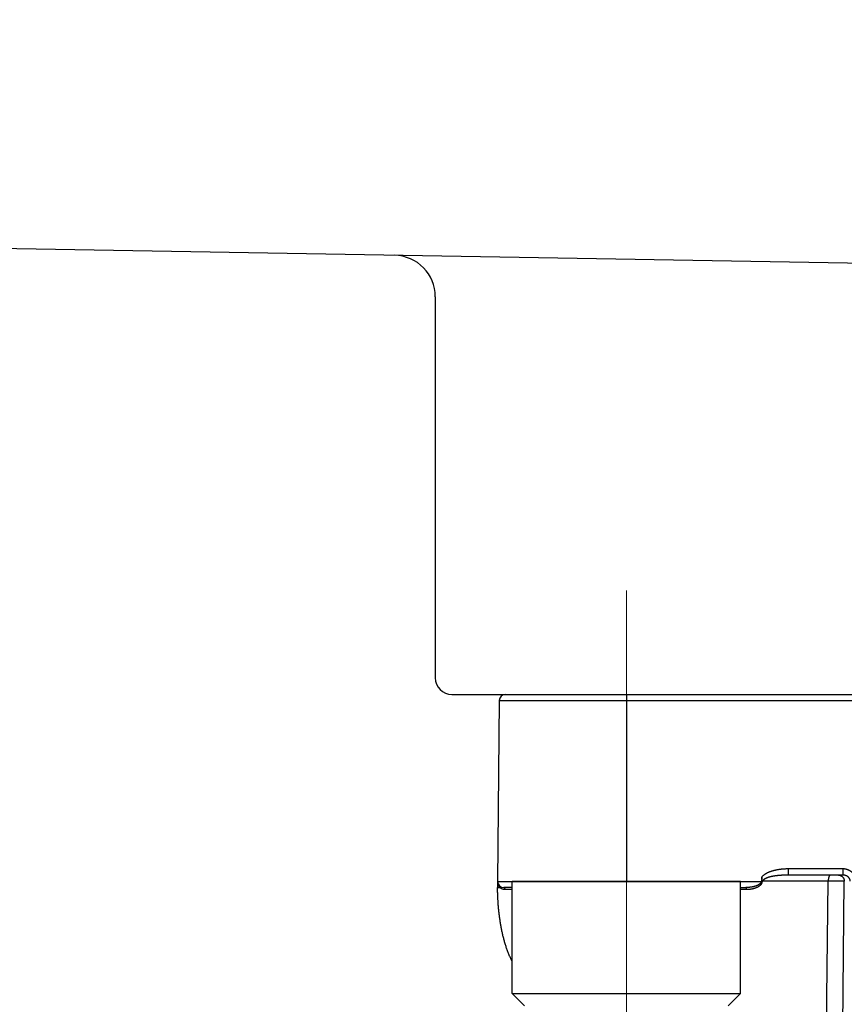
# Model space of a CAD drawing. Header units: millimetres. Extents: x 0 to 1076, y 0 to 742.
# Tile 93 of 127: x 367 to 387, y 399 to 422. Entities that reach past the tile are written whole.
import ezdxf

# ---------------------------------------------------------------- set-up
doc = ezdxf.new("R2010")
doc.units = ezdxf.units.MM
doc.header["$LTSCALE"] = 0.454724
doc.linetypes.add('CENTER', pattern=[50.8, 31.75, -6.35, 6.35, -6.35])
doc.layers.add('NoLayerName_001', color=7, linetype='Continuous')
doc.styles.get("Standard").update_dxf_attribs({"font": 'txt', "bigfont": 'extfont2'})
doc.dimstyles.get("Standard").update_dxf_attribs({"dimtxt": 2.5, "dimasz": 2.5, "dimexe": 1, "dimexo": 1, "dimtad": 1, "dimdec": 3, "dimzin": 0, "dimdsep": 46, "dimtxsty": 'Standard', "dimcen": 2.5, "dimadec": 3, "dimazin": 0, "dimtfac": 0.75, "dimtdec": 3, "dimtmove": 0, "dimatfit": 3, "dimfxl": 1, "dimarcsym": 0})

# ---------------------------------------------------------------- blocks, each defined once
blk = doc.blocks.new('_OPEN30')
at = {"color": 0, "linetype": 'ByBlock', "lineweight": -2}
for p, q in [((-1, 0.267949), (0, 0)), ((0, 0), (-1, -0.267949)), ((0, 0), (-1, 0))]:
    blk.add_line(p, q, dxfattribs=at)
blk = doc.blocks.new('*D128')
at = {"layer": 'Defpoints', "color": 0}
for p in [(475, 422.9), (314, 418.75), (475, 318.75)]:
    blk.add_point(p, dxfattribs=at)
at = {"layer": 'NoLayerName_001', "color": 0, "linetype": 'Continuous', "lineweight": 13}
for p, q in [((475, 420.4), (475, 316.25)), ((314, 416.25), (314, 316.25)), ((317.75, 318.75), (471.25, 318.75))]:
    blk.add_line(p, q, dxfattribs=at)
at = {"layer": 'NoLayerName_001', "color": 0, "lineweight": 13, "xscale": 3.75, "yscale": 3.75, "zscale": 3.75, "rotation": 180}
blk.add_blockref('_OPEN30', (314, 318.75), dxfattribs=at)
at = {"layer": 'NoLayerName_001', "color": 0, "lineweight": 13, "xscale": 3.75, "yscale": 3.75, "zscale": 3.75}
blk.add_blockref('_OPEN30', (475, 318.75), dxfattribs=at)
at = {"layer": 'NoLayerName_001', "color": 0, "lineweight": 13, "insert": (394.5, 325.717), "char_height": 8.75, "attachment_point": 5}
blk.add_mtext('\\W0.8000;161', dxfattribs=at)

msp = doc.modelspace()

# ---------------------------------------------------------------- linework, layer by layer
at = {"layer": 'NoLayerName_001', "color": 7, "linetype": 'Continuous', "lineweight": 25}
for p, q in [((408.499997, 416.017455), (348.965094, 417.056641)), ((377.500001, 415.575865), (377.500001, 406.399999)), ((377.900001, 405.999999), (406.100001, 405.999999))]:
    msp.add_line(p, q, dxfattribs=at)
at = {"layer": 'NoLayerName_001', "color": 4, "linetype": 'CENTER', "lineweight": 13}
msp.add_line((382.1, 408.499999), (382.1, 393.499999), dxfattribs=at)
at = {"layer": 'NoLayerName_001', "color": 60, "linetype": 'Continuous', "lineweight": 25}
for p, q in [((382.100568, 406), (382.100568, 401.500001)), ((379.038036, 405.851309), (379.000062, 401.5)), ((379.038036, 405.851309), (404.962089, 405.851309)), ((386.004394, 401.65), (386.004394, 401.798691)), ((387.314387, 401.798691), (386.004394, 401.798691)), ((387.314387, 401.65), (387.314387, 401.798691)), ((379.000062, 401.5), (379.000062, 401.35)), ((379.000062, 401.5), (385.342719, 401.5)), ((385.356894, 401.60109), (385.354233, 401.475086)), ((385.365465, 401.500003), (385.385064, 401.501307)), ((386.958281, 401.502616), (385.385064, 401.501307)), ((387.314387, 401.65), (386.004394, 401.65)), ((386.908815, 397.020784), (386.958281, 401.502616)), ((387.297589, 397.020797), (387.345475, 401.502616)), ((379.050652, 401.349084), (379.06282, 401.348992)), ((379.350568, 401.35), (379.150062, 401.35)), ((384.850568, 401.35), (384.971695, 401.35)), ((384.995685, 401.300873), (384.850568, 401.300873))]:
    msp.add_line(p, q, dxfattribs=at)
at = {"layer": 'NoLayerName_001', "color": 4, "linetype": 'Continuous', "lineweight": 25}
for p, q in [((379.350568, 398.800001), (379.350568, 401.500001)), ((384.850568, 401.500001), (379.350568, 401.500001)), ((384.850568, 398.800001), (384.850568, 401.500001)), ((379.350568, 398.800001), (384.850568, 398.800001)), ((379.650568, 398.500001), (379.350568, 398.800001)), ((384.550568, 398.500001), (384.850568, 398.800001))]:
    msp.add_line(p, q, dxfattribs=at)
at = {"layer": 'NoLayerName_001', "color": 7, "linetype": 'Continuous', "lineweight": 25}
for centre, radius, start, end in [((376.500001, 415.575865), 1, 0, 89), ((377.900001, 406.399999), 0.4, 180, 270)]:
    msp.add_arc(centre, radius, start, end, dxfattribs=at)
at = {"layer": 'NoLayerName_001', "color": 60, "linetype": 'Continuous', "lineweight": 25}
for centre, radius, start, end in [((379.18803, 405.85), 0.15, 90, 179.5), ((379.150062, 401.5), 0.15, 180, 270), ((379.219607, 401.500002), 0.219545, 180.0004848, 184.9955031), ((379.218009, 401.499852), 0.217939, 184.9927825, 193.9464025), ((379.213949, 401.498882), 0.213765, 193.9563024, 200.6789835), ((380.533602, 401.350209), 1.533532, 180.0077993, 180.16462), ((379.20791, 401.496547), 0.207291, 200.6648499, 211.4998891), ((379.18765, 401.484827), 0.184478, 227.4192511, 231.8221382), ((379.18451, 401.480585), 0.179202, 231.7730413, 244.8825887), ((379.215813, 305.460301), 95.841554, 89.91944115, 90.02026045)]:
    msp.add_arc(centre, radius, start, end, dxfattribs=at)
for points, knots in [([(386.004394, 401.798691), (385.997778, 401.798654), (385.984545, 401.798634), (385.964696, 401.798273), (385.94485, 401.797708), (385.92501, 401.796901), (385.90518, 401.795858), (385.885364, 401.79457), (385.865567, 401.793037), (385.845791, 401.791252), (385.826041, 401.789214), (385.80632, 401.786916), (385.786634, 401.784349), (385.766986, 401.781504), (385.747381, 401.778371), (385.727823, 401.774942), (385.708316, 401.771206), (385.688865, 401.767154), (385.669475, 401.762778), (385.650151, 401.758069), (385.630906, 401.753012), (385.61176, 401.74758), (385.592734, 401.741751), (385.57385, 401.735502), (385.55513, 401.728809), (385.536595, 401.721647), (385.518268, 401.713995), (385.500169, 401.705827), (385.482323, 401.697126), (385.464771, 401.687836), (385.44757, 401.677893), (385.430773, 401.667234), (385.414449, 401.655808), (385.39869, 401.643576), (385.383719, 401.630415), (385.369524, 401.616435), (385.361195, 401.606118), (385.356894, 401.60109)], [0, 0, 0, 0, 0.0198476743, 0.0396993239, 0.0595537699, 0.0794099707, 0.0992670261, 0.1191241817, 0.1389808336, 0.1588365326, 0.1786909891, 0.1985441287, 0.2183962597, 0.2382480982, 0.2581007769, 0.2779558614, 0.2978153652, 0.3176817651, 0.3375580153, 0.3574472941, 0.3773470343, 0.3972494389, 0.4171480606, 0.4370382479, 0.4569172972, 0.4767846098, 0.4966418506, 0.5164931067, 0.5363441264, 0.5561965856, 0.576055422, 0.5959344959, 0.6158566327, 0.6358119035, 0.6557482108, 0.6756372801, 0.6954852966, 0.6954852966, 0.6954852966, 0.6954852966]), ([(387.630675, 401.500539), (387.630509, 401.505872), (387.630401, 401.516564), (387.628886, 401.532557), (387.62658, 401.548484), (387.623351, 401.564282), (387.619253, 401.579893), (387.61429, 401.595256), (387.60848, 401.610315), (387.601833, 401.625009), (387.594373, 401.639293), (387.58614, 401.653134), (387.577169, 401.666501), (387.567494, 401.679364), (387.557152, 401.691691), (387.546176, 401.703454), (387.534602, 401.71462), (387.522462, 401.725163), (387.509795, 401.735062), (387.496639, 401.744302), (387.48303, 401.752867), (387.469005, 401.760741), (387.454599, 401.767908), (387.439849, 401.774353), (387.424793, 401.780057), (387.40947, 401.785012), (387.393926, 401.789215), (387.378203, 401.79266), (387.362345, 401.795353), (387.346396, 401.797258), (387.330401, 401.798492), (387.319719, 401.798562), (387.314387, 401.798691)], [0, 0, 0, 0, 0.0160061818, 0.0320590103, 0.048149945, 0.0642687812, 0.0804043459, 0.0965451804, 0.1126802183, 0.1287998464, 0.1449038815, 0.1609987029, 0.1770885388, 0.1931754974, 0.2092599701, 0.2253410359, 0.2414168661, 0.2574865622, 0.273554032, 0.2896230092, 0.3056958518, 0.32177384, 0.3378574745, 0.3539467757, 0.3700415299, 0.38614008, 0.402238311, 0.4183307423, 0.4344109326, 0.4504718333, 0.4665061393, 0.4825066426, 0.4825066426, 0.4825066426, 0.4825066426]), ([(385.365465, 401.500003), (385.365417, 401.496955), (385.36552, 401.490843), (385.364475, 401.481719), (385.362752, 401.472705), (385.360242, 401.463878), (385.357031, 401.455292), (385.353182, 401.446978), (385.348763, 401.438957), (385.343829, 401.431241), (385.338433, 401.423833), (385.332624, 401.41673), (385.326447, 401.409927), (385.319951, 401.403419), (385.313183, 401.397203), (385.306184, 401.391267), (385.298981, 401.385606), (385.291592, 401.380208), (385.284033, 401.375061), (385.27632, 401.370152), (385.26847, 401.365469), (385.260499, 401.360996), (385.252418, 401.356725), (385.244236, 401.352651), (385.235961, 401.348767), (385.227602, 401.345067), (385.219166, 401.341545), (385.210661, 401.338195), (385.202094, 401.335011), (385.193469, 401.33199), (385.184792, 401.329127), (385.176065, 401.326419), (385.167293, 401.323861), (385.158481, 401.321451), (385.149632, 401.319183), (385.140748, 401.317056), (385.131832, 401.315068), (385.122885, 401.313215), (385.113909, 401.311501), (385.10491, 401.309902), (385.098889, 401.308962), (385.09588, 401.308477)], [0, 0, 0, 0, 0.0091448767, 0.0183131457, 0.0274890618, 0.03665378, 0.0458081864, 0.0549619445, 0.0641137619, 0.0732625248, 0.0824197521, 0.0915919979, 0.1007789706, 0.1099743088, 0.1191663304, 0.1283408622, 0.13749823, 0.1466455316, 0.1557878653, 0.1649283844, 0.1740684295, 0.1832077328, 0.1923463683, 0.2014854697, 0.2106256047, 0.2197667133, 0.2289081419, 0.2380486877, 0.2471875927, 0.2563254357, 0.2654626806, 0.2745995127, 0.2837358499, 0.2928713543, 0.3020058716, 0.3111401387, 0.3202749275, 0.3294108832, 0.3385485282, 0.3476882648, 0.3568302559, 0.3568302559, 0.3568302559, 0.3568302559]), ([(385.342728, 401.5), (385.342674, 401.4974), (385.342828, 401.492167), (385.341484, 401.4844), (385.339336, 401.476828), (385.336295, 401.469571), (385.332504, 401.462711), (385.328091, 401.456253), (385.323177, 401.450178), (385.317869, 401.444453), (385.312233, 401.439061), (385.306319, 401.433981), (385.300177, 401.429185), (385.293843, 401.424647), (385.287345, 401.420351), (385.280707, 401.416276), (385.273951, 401.4124), (385.267089, 401.408712), (385.260133, 401.405204), (385.253091, 401.401865), (385.245974, 401.398686), (385.238792, 401.395655), (385.231554, 401.392763), (385.224269, 401.39), (385.21694, 401.387361), (385.209571, 401.384841), (385.202165, 401.382437), (385.194725, 401.380142), (385.187253, 401.377954), (385.179752, 401.375866), (385.172225, 401.373874), (385.164674, 401.371977), (385.1571, 401.370172), (385.149505, 401.368456), (385.141892, 401.366827), (385.134261, 401.365282), (385.126614, 401.36382), (385.118952, 401.362437), (385.111277, 401.361136), (385.103591, 401.359902), (385.098455, 401.359154), (385.095889, 401.35877)], [0, 0, 0, 0, 0.0078010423, 0.0156525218, 0.0235296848, 0.0313824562, 0.0391968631, 0.047005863, 0.0548171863, 0.062618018, 0.0704113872, 0.0782043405, 0.0859958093, 0.0937838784, 0.1015718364, 0.1093604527, 0.1171482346, 0.1249362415, 0.1327261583, 0.1405186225, 0.1483132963, 0.1561089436, 0.1639035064, 0.1716948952, 0.1794835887, 0.1872706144, 0.1950567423, 0.2028424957, 0.2106281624, 0.2184138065, 0.2261994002, 0.2339850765, 0.2417709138, 0.2495568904, 0.2573428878, 0.2651286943, 0.2729140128, 0.2806987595, 0.2884832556, 0.2962678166, 0.3040527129, 0.3040527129, 0.3040527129, 0.3040527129]), ([(385.354233, 401.475086), (385.354114, 401.47553), (385.353879, 401.476421), (385.353507, 401.477751), (385.35312, 401.479079), (385.352712, 401.480401), (385.352284, 401.481716), (385.351831, 401.483022), (385.351352, 401.484318), (385.350844, 401.485601), (385.350305, 401.48687), (385.349733, 401.488123), (385.349124, 401.489359), (385.348483, 401.490579), (385.347815, 401.491786), (385.347124, 401.49298), (385.346414, 401.494164), (385.345688, 401.49534), (385.344952, 401.496509), (385.343961, 401.498062), (385.343215, 401.499225), (385.342719, 401.5)], [0, 0, 0, 0, 0.00138042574, 0.00276267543, 0.00414591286, 0.00552940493, 0.00691253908, 0.0082948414, 0.00967599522, 0.01105586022, 0.01243449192, 0.01381216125, 0.01518943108, 0.01656709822, 0.01794569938, 0.01932546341, 0.02070635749, 0.02208813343, 0.02347037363, 0.02485253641, 0.02761411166, 0.02761411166, 0.02761411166, 0.02761411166]), ([(385.364576, 401.500003), (385.364343, 401.49973), (385.363855, 401.499201), (385.363257, 401.498298), (385.362725, 401.497352), (385.362256, 401.496365), (385.361832, 401.495353), (385.361437, 401.494328), (385.361055, 401.493304), (385.360682, 401.492282), (385.360316, 401.491264), (385.359716, 401.489571), (385.359124, 401.487876), (385.358522, 401.486185), (385.358157, 401.485169), (385.357789, 401.484153), (385.357416, 401.483138), (385.357039, 401.482124), (385.356656, 401.481111), (385.356269, 401.4801), (385.355875, 401.479091), (385.355476, 401.478085), (385.355069, 401.477082), (385.354656, 401.476081), (385.354374, 401.475418), (385.354233, 401.475086)], [0, 0, 0, 0, 0.00107685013, 0.00215411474, 0.00323865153, 0.00433187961, 0.00543109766, 0.00653075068, 0.00762448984, 0.00871146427, 0.00979326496, 0.01087145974, 0.01409976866, 0.01517788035, 0.01625733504, 0.01733790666, 0.01841937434, 0.01950152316, 0.02058414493, 0.02166703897, 0.0227500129, 0.02383288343, 0.02491547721, 0.02599763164, 0.02707919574, 0.02707919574, 0.02707919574, 0.02707919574]), ([(385.360358, 401.560121), (385.360253, 401.560662), (385.360038, 401.561742), (385.359738, 401.563368), (385.359453, 401.564996), (385.359184, 401.566627), (385.358931, 401.568261), (385.358693, 401.569897), (385.35847, 401.571535), (385.358262, 401.573176), (385.358069, 401.574818), (385.357891, 401.576463), (385.357728, 401.578108), (385.357578, 401.579756), (385.357444, 401.581405), (385.357323, 401.583055), (385.357216, 401.584706), (385.357124, 401.586358), (385.357045, 401.58801), (385.35698, 401.589663), (385.356929, 401.591317), (385.356891, 401.592971), (385.356866, 401.594625), (385.356855, 401.596279), (385.356857, 401.597932), (385.356871, 401.599585), (385.356892, 401.600687), (385.356902, 401.601238)], [0, 0, 0, 0, 0.00165299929, 0.00330595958, 0.00495892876, 0.00661194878, 0.00826505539, 0.00991827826, 0.0115716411, 0.01322516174, 0.01487885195, 0.01653271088, 0.01818672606, 0.01984088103, 0.02149515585, 0.02314952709, 0.02480396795, 0.02645844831, 0.02811293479, 0.02976739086, 0.03142177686, 0.03307605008, 0.03473016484, 0.03638407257, 0.03803772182, 0.03969105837, 0.0413440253, 0.0413440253, 0.0413440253, 0.0413440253]), ([(385.384391, 401.5), (385.384661, 401.500496), (385.385321, 401.501425), (385.385568, 401.503155), (385.385013, 401.504776), (385.38401, 401.506121), (385.382886, 401.507351), (385.381778, 401.508579), (385.380855, 401.509949), (385.380011, 401.511372), (385.378836, 401.513241), (385.377626, 401.515083), (385.376456, 401.516948), (385.375615, 401.518369), (385.374806, 401.51981), (385.374022, 401.521267), (385.373259, 401.522735), (385.372512, 401.524211), (385.371781, 401.525694), (385.371066, 401.527186), (385.37037, 401.528685), (385.369691, 401.530193), (385.36903, 401.531708), (385.368389, 401.533231), (385.367767, 401.534763), (385.367166, 401.536302), (385.366584, 401.53785), (385.366022, 401.539405), (385.365479, 401.540966), (385.364955, 401.542535), (385.364449, 401.544109), (385.363962, 401.545689), (385.363492, 401.547275), (385.36304, 401.548866), (385.362606, 401.550461), (385.362189, 401.552061), (385.361788, 401.553665), (385.361405, 401.555273), (385.361039, 401.556886), (385.360688, 401.558501), (385.36047, 401.559581), (385.360358, 401.560121)], [0, 0, 0, 0, 0.00169427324, 0.00337230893, 0.00500909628, 0.00670517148, 0.0083747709, 0.01001260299, 0.01165798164, 0.01331875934, 0.01497676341, 0.01828032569, 0.01992987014, 0.02158080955, 0.02323358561, 0.02488775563, 0.02654251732, 0.02819701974, 0.0298511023, 0.03150479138, 0.03315813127, 0.03481118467, 0.03646403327, 0.03811677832, 0.03976954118, 0.0414224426, 0.0430755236, 0.04472878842, 0.04638222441, 0.04803580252, 0.04968947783, 0.05134319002, 0.05299686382, 0.05465042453, 0.05630387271, 0.05795723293, 0.05961052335, 0.06126375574, 0.06291693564, 0.06457006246, 0.06622312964, 0.06622312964, 0.06622312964, 0.06622312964]), ([(385.541191, 401.601644), (385.537349, 401.600567), (385.529651, 401.598457), (385.518183, 401.595016), (385.50677, 401.591396), (385.495433, 401.587545), (385.484184, 401.583443), (385.473038, 401.579068), (385.462017, 401.574382), (385.451165, 401.569307), (385.440527, 401.563779), (385.430181, 401.557743), (385.420195, 401.551166), (385.410625, 401.54386), (385.401772, 401.535368), (385.394259, 401.5256), (385.388234, 401.514681), (385.387603, 401.506521), (385.386886, 401.502615)], [0, 0, 0, 0, 0.0119724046, 0.0239443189, 0.0359168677, 0.0478893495, 0.0598613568, 0.0718343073, 0.0838082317, 0.0957829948, 0.1077664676, 0.1197616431, 0.1317015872, 0.14361469, 0.1558479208, 0.1683479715, 0.1805986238, 0.1925131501, 0.1925131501, 0.1925131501, 0.1925131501]), ([(386.004394, 401.65), (386.000404, 401.649992), (385.992424, 401.649988), (385.980454, 401.649909), (385.968485, 401.649786), (385.956515, 401.649611), (385.944546, 401.649386), (385.932579, 401.649108), (385.920612, 401.648777), (385.908646, 401.648393), (385.896682, 401.647956), (385.88472, 401.647464), (385.87276, 401.646916), (385.860802, 401.646313), (385.848847, 401.645653), (385.836894, 401.644936), (385.824944, 401.644161), (385.812998, 401.643326), (385.801057, 401.642428), (385.789121, 401.641466), (385.77719, 401.640437), (385.765267, 401.639339), (385.75335, 401.63817), (385.741441, 401.636927), (385.729542, 401.63561), (385.717651, 401.634214), (385.705771, 401.63274), (385.693902, 401.631183), (385.682044, 401.629542), (385.670198, 401.627816), (385.658366, 401.626), (385.646548, 401.624089), (385.634748, 401.622078), (385.622964, 401.619962), (385.611201, 401.617736), (385.599458, 401.615395), (385.587738, 401.612934), (385.576045, 401.610346), (385.564386, 401.60761), (385.552759, 401.604741), (385.54505, 401.602663), (385.541191, 401.601644)], [0, 0, 0, 0, 0.0119698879, 0.0239400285, 0.0359104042, 0.0478810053, 0.0598518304, 0.0718228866, 0.0837941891, 0.095765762, 0.1077376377, 0.1197098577, 0.1316824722, 0.1436555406, 0.1556291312, 0.1676033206, 0.1795780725, 0.1915531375, 0.2035282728, 0.2155032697, 0.2274779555, 0.2394521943, 0.2514258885, 0.2633989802, 0.2753714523, 0.2873433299, 0.2993146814, 0.3112856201, 0.3232563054, 0.3352269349, 0.3471975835, 0.3591682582, 0.3711390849, 0.3831103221, 0.3950823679, 0.4070557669, 0.4190310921, 0.4310075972, 0.4429839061, 0.4549591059, 0.4669328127, 0.4669328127, 0.4669328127, 0.4669328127]), ([(387.010015, 401.65), (387.008477, 401.649785), (387.005309, 401.649636), (387.000887, 401.647672), (386.996789, 401.645043), (386.993068, 401.641786), (386.98975, 401.638186), (386.986841, 401.634367), (386.9843, 401.630403), (386.982033, 401.626317), (386.979939, 401.622137), (386.977983, 401.617871), (386.97616, 401.613529), (386.974463, 401.609129), (386.972884, 401.604685), (386.971417, 401.600207), (386.970057, 401.595699), (386.968798, 401.591164), (386.967635, 401.586604), (386.966563, 401.582022), (386.965576, 401.577421), (386.964668, 401.572802), (386.963833, 401.568168), (386.963066, 401.563523), (386.962362, 401.558868), (386.961715, 401.554205), (386.961124, 401.549536), (386.960589, 401.54486), (386.96011, 401.540179), (386.959686, 401.535494), (386.959317, 401.530804), (386.959001, 401.526111), (386.958739, 401.521415), (386.95853, 401.516718), (386.958374, 401.512018), (386.958264, 401.507318), (386.958241, 401.504185), (386.958223, 401.502618)], [0, 0, 0, 0, 0.0046600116, 0.0094003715, 0.0142859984, 0.0192576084, 0.024180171, 0.0289550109, 0.0336392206, 0.0382953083, 0.0429664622, 0.0476610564, 0.0523719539, 0.0570905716, 0.0618074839, 0.0665188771, 0.0712266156, 0.0759323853, 0.0806374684, 0.0853427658, 0.0900488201, 0.09475584, 0.099463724, 0.1041720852, 0.1088802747, 0.1135876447, 0.1182941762, 0.1229999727, 0.1277051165, 0.1324096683, 0.1371136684, 0.1418171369, 0.146520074, 0.1512224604, 0.1559242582, 0.1606254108, 0.1653258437, 0.1653258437, 0.1653258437, 0.1653258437]), ([(387.345418, 401.502618), (387.338965, 401.502715), (387.32606, 401.502923), (387.306702, 401.503157), (387.287343, 401.503352), (387.26153, 401.503552), (387.229263, 401.503707), (387.190542, 401.503776), (387.151821, 401.503762), (387.113101, 401.503672), (387.067927, 401.503479), (387.016301, 401.50316), (386.977583, 401.502787), (386.958224, 401.502618)], [0, 0, 0, 0, 0.019360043, 0.038720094, 0.0580802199, 0.0774404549, 0.1161612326, 0.1548821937, 0.1936029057, 0.2323233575, 0.2710436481, 0.329123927, 0.3872041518, 0.3872041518, 0.3872041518, 0.3872041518]), ([(387.203613, 401.65), (387.206118, 401.649928), (387.211139, 401.649888), (387.218651, 401.649201), (387.226132, 401.648146), (387.233555, 401.646663), (387.240892, 401.644775), (387.248116, 401.642485), (387.2552, 401.6398), (387.262117, 401.636724), (387.268848, 401.633272), (387.275377, 401.629459), (387.28169, 401.625302), (387.287772, 401.620815), (387.293608, 401.616016), (387.299184, 401.61092), (387.304485, 401.605541), (387.309498, 401.599895), (387.314216, 401.594), (387.31863, 401.587873), (387.322732, 401.581531), (387.326515, 401.57499), (387.329971, 401.568267), (387.333092, 401.56138), (387.335869, 401.554344), (387.338299, 401.547179), (387.34038, 401.539906), (387.34211, 401.532545), (387.34349, 401.525117), (387.344502, 401.51764), (387.345202, 401.510137), (387.345318, 401.505121), (387.345419, 401.502618)], [0, 0, 0, 0, 0.0075171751, 0.0150550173, 0.0226096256, 0.0301763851, 0.0377502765, 0.0453261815, 0.0528991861, 0.0604653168, 0.0680254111, 0.0755820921, 0.0831369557, 0.0906907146, 0.0982433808, 0.105794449, 0.1133430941, 0.1208895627, 0.1284358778, 0.1359835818, 0.1435336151, 0.151086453, 0.1586422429, 0.1662009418, 0.1737623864, 0.1813255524, 0.1888883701, 0.1964481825, 0.2040019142, 0.211546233, 0.2190777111, 0.226592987, 0.226592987, 0.226592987, 0.226592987]), ([(387.488931, 401.502615), (387.488795, 401.505408), (387.488659, 401.511014), (387.487627, 401.519381), (387.486121, 401.527696), (387.484067, 401.535916), (387.481507, 401.544006), (387.478451, 401.551924), (387.474918, 401.559635), (387.470921, 401.567101), (387.466479, 401.574293), (387.461624, 401.581201), (387.456383, 401.587814), (387.450782, 401.594124), (387.444849, 401.600121), (387.438611, 401.605798), (387.432094, 401.611145), (387.425321, 401.616155), (387.418316, 401.620824), (387.411097, 401.62515), (387.403682, 401.629132), (387.396091, 401.632769), (387.388341, 401.636061), (387.38045, 401.639005), (387.372437, 401.641601), (387.36432, 401.643849), (387.356116, 401.645749), (387.347842, 401.647301), (387.339516, 401.64851), (387.331154, 401.649362), (387.322774, 401.649912), (387.31718, 401.649943), (387.314387, 401.65)], [0, 0, 0, 0, 0.0083896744, 0.0168106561, 0.0252591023, 0.0337286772, 0.0422111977, 0.0506972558, 0.0591768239, 0.0676400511, 0.0760856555, 0.0845217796, 0.0929543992, 0.1013867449, 0.1098195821, 0.1182514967, 0.1266791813, 0.1350988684, 0.1435128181, 0.1519248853, 0.1603376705, 0.1687526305, 0.1771701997, 0.1855899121, 0.1940105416, 0.2024308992, 0.2108500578, 0.2192665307, 0.2276783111, 0.2360829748, 0.2444777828, 0.252859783, 0.252859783, 0.252859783, 0.252859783]), ([(379.000062, 401.35), (379.000465, 401.349975), (379.001253, 401.349899), (379.002379, 401.349947), (379.003428, 401.349709), (379.004489, 401.349644), (379.005613, 401.349624), (379.006773, 401.349638), (379.007933, 401.349642), (379.009076, 401.349627), (379.01057, 401.349592), (379.012055, 401.349543), (379.013538, 401.349504), (379.014656, 401.34948), (379.015778, 401.34946), (379.022153, 401.349371), (379.030779, 401.349264), (379.042028, 401.349154), (379.047652, 401.349109), (379.050652, 401.349084)], [0, 0, 0, 0, 0.00121097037, 0.00237311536, 0.00335879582, 0.00441875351, 0.00555735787, 0.0067316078, 0.0078972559, 0.00903796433, 0.01016061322, 0.01238131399, 0.01349368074, 0.01461206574, 0.01573523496, 0.01686185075, 0.03373960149, 0.04161287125, 0.05061245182, 0.05061245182, 0.05061245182, 0.05061245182]), ([(379.048676, 400.633358), (379.046739, 400.648208), (379.042771, 400.677896), (379.03738, 400.722499), (379.032312, 400.767139), (379.027627, 400.81182), (379.023307, 400.856537), (379.019353, 400.901288), (379.015762, 400.94607), (379.012533, 400.99088), (379.009664, 401.035715), (379.007152, 401.080573), (379.005002, 401.12545), (379.003224, 401.170342), (379.001822, 401.215247), (379.000822, 401.26016), (379.000169, 401.305079), (379.000131, 401.335027), (379.000062, 401.35)], [0, 0, 0, 0, 0.0449275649, 0.0898545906, 0.1347805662, 0.1797056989, 0.2246304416, 0.2695551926, 0.3144802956, 0.3594060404, 0.4043326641, 0.4492602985, 0.4941883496, 0.5391158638, 0.5840420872, 0.6289664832, 0.6738887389, 0.7188087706, 0.7188087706, 0.7188087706, 0.7188087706]), ([(379.06282, 401.348992), (379.062214, 401.349576), (379.060997, 401.350739), (379.059206, 401.352519), (379.057435, 401.35432), (379.055689, 401.356146), (379.053967, 401.357995), (379.052269, 401.359867), (379.050596, 401.361762), (379.048946, 401.363679), (379.047322, 401.365618), (379.045723, 401.367579), (379.044148, 401.36956), (379.0426, 401.371561), (379.041077, 401.373582), (379.03958, 401.375622), (379.03811, 401.377681), (379.036666, 401.379758), (379.035249, 401.381852), (379.033859, 401.383964), (379.032494, 401.38609), (379.03161, 401.387524), (379.031165, 401.388239)], [0, 0, 0, 0, 0.00252507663, 0.00505018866, 0.00757556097, 0.01010141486, 0.01262796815, 0.01515539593, 0.01768365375, 0.0202126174, 0.02274215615, 0.02527213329, 0.02780240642, 0.0303328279, 0.0328632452, 0.03539350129, 0.03792343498, 0.04045288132, 0.04298167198, 0.04550963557, 0.04803659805, 0.05056238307, 0.05056238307, 0.05056238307, 0.05056238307]), ([(379.062819, 401.348992), (379.06294, 401.34966), (379.063202, 401.350995), (379.063478, 401.353019), (379.06368, 401.355057), (379.063793, 401.357106), (379.063817, 401.359159), (379.063746, 401.361213), (379.063578, 401.363262), (379.063309, 401.3653), (379.062936, 401.367324), (379.062454, 401.369329), (379.061861, 401.371307), (379.061157, 401.373252), (379.060344, 401.375156), (379.059426, 401.377012), (379.058405, 401.378811), (379.057284, 401.380543), (379.056066, 401.382202), (379.054751, 401.383776), (379.053356, 401.38527), (379.052337, 401.386171), (379.05184, 401.386632)], [0, 0, 0, 0, 0.00203596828, 0.00407900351, 0.00612704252, 0.00817835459, 0.01023158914, 0.01228582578, 0.0143406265, 0.0163960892, 0.01845290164, 0.02051239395, 0.02257644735, 0.02464490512, 0.02671540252, 0.02878554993, 0.03085311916, 0.0329161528, 0.03497307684, 0.03702281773, 0.03906492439, 0.04109969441, 0.04109969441, 0.04109969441, 0.04109969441]), ([(379.181921, 401.301849), (379.18066, 401.301863), (379.178138, 401.301872), (379.174357, 401.302007), (379.170579, 401.302215), (379.166804, 401.30251), (379.163034, 401.302888), (379.15927, 401.303352), (379.155514, 401.3039), (379.151768, 401.304531), (379.148034, 401.305245), (379.144315, 401.30604), (379.140613, 401.306917), (379.13693, 401.307874), (379.133269, 401.30891), (379.129631, 401.310025), (379.12602, 401.311217), (379.122438, 401.312486), (379.118886, 401.313831), (379.115368, 401.315253), (379.111881, 401.316741), (379.109591, 401.317805), (379.108443, 401.318328)], [0, 0, 0, 0, 0.00378264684, 0.00756545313, 0.01134925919, 0.01513493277, 0.01892336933, 0.02271541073, 0.02651106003, 0.03030978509, 0.03411101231, 0.03791413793, 0.04171853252, 0.04552354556, 0.04932850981, 0.05313274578, 0.05693556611, 0.06073627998, 0.06453419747, 0.06832863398, 0.07211891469, 0.07590437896, 0.07590437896, 0.07590437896, 0.07590437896]), ([(379.181921, 401.301849), (379.181895, 401.302547), (379.181857, 401.303944), (379.181717, 401.306038), (379.181527, 401.308128), (379.181277, 401.310214), (379.180969, 401.312292), (379.180602, 401.314362), (379.180175, 401.316421), (379.179688, 401.318467), (379.179141, 401.320498), (379.178532, 401.322512), (379.177858, 401.324505), (379.177119, 401.326474), (379.17631, 401.328415), (379.175429, 401.330323), (379.174474, 401.332196), (379.173441, 401.334029), (379.17233, 401.335819), (379.171137, 401.33756), (379.16986, 401.339241), (379.168494, 401.340852), (379.167037, 401.342379), (379.165485, 401.343809), (379.163835, 401.345129), (379.162084, 401.346326), (379.160236, 401.347384), (379.158304, 401.348289), (379.156302, 401.349027), (379.15425, 401.34957), (379.152166, 401.349937), (379.150761, 401.349961), (379.150062, 401.35)], [0, 0, 0, 0, 0.00209588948, 0.00419357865, 0.00629269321, 0.00839291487, 0.01049398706, 0.01259572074, 0.01469800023, 0.0168007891, 0.01890413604, 0.02100794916, 0.02311154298, 0.02521440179, 0.02731638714, 0.02941776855, 0.03151925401, 0.0336220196, 0.03572773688, 0.03783776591, 0.03994960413, 0.04206050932, 0.04416941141, 0.04627715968, 0.04838676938, 0.05050364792, 0.05263283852, 0.05476774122, 0.0568994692, 0.05902158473, 0.06113097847, 0.06322883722, 0.06322883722, 0.06322883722, 0.06322883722]), ([(385.095889, 401.35877), (385.093318, 401.358412), (385.08818, 401.357676), (385.080458, 401.356681), (385.072726, 401.355748), (385.064986, 401.354889), (385.057237, 401.3541), (385.049481, 401.353381), (385.041719, 401.352732), (385.03395, 401.352153), (385.026177, 401.351643), (385.0184, 401.351202), (385.010619, 401.35083), (385.002836, 401.350526), (384.995051, 401.35029), (384.987266, 401.350124), (384.97948, 401.350017), (384.97429, 401.350011), (384.971695, 401.35)], [0, 0, 0, 0, 0.007785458, 0.0155716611, 0.0233587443, 0.0311466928, 0.0389353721, 0.0467246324, 0.0545143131, 0.0623042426, 0.070094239, 0.0778841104, 0.0856736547, 0.0934626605, 0.101250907, 0.1090381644, 0.1168241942, 0.1246087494, 0.1246087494, 0.1246087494, 0.1246087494]), ([(384.995685, 401.300873), (384.995669, 401.301645), (384.99565, 401.303192), (384.995539, 401.305512), (384.995381, 401.307832), (384.995168, 401.310148), (384.994904, 401.312456), (384.994592, 401.314751), (384.994232, 401.317029), (384.993826, 401.319286), (384.993377, 401.321522), (384.992873, 401.323738), (384.992299, 401.325939), (384.99164, 401.328131), (384.990883, 401.330321), (384.990011, 401.332513), (384.989012, 401.334714), (384.987876, 401.336919), (384.9866, 401.339106), (384.985186, 401.341233), (384.983636, 401.343247), (384.981955, 401.3451), (384.980147, 401.346737), (384.978213, 401.348114), (384.976152, 401.349156), (384.97397, 401.349879), (384.972449, 401.349923), (384.971695, 401.35)], [0, 0, 0, 0, 0.0023170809, 0.00464044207, 0.00696705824, 0.0092937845, 0.01161737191, 0.01393448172, 0.01624169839, 0.01853554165, 0.02081366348, 0.02308241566, 0.02535274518, 0.02763678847, 0.02994796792, 0.03230102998, 0.03471200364, 0.03719636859, 0.03973990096, 0.04230402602, 0.04485327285, 0.04735791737, 0.04979652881, 0.05215960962, 0.054454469, 0.0567108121, 0.0589850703, 0.0589850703, 0.0589850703, 0.0589850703]), ([(385.09588, 401.308477), (385.092865, 401.308034), (385.086837, 401.307118), (385.077769, 401.305931), (385.068686, 401.304857), (385.059587, 401.303915), (385.050476, 401.303099), (385.041355, 401.30241), (385.032227, 401.301848), (385.023094, 401.301411), (385.013957, 401.301103), (385.004821, 401.300904), (384.99873, 401.300893), (384.995685, 401.300873)], [0, 0, 0, 0, 0.0091439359, 0.0182893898, 0.0274359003, 0.0365829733, 0.0457300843, 0.0548766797, 0.0640221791, 0.0731659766, 0.082307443, 0.0914459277, 0.1005807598, 0.1005807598, 0.1005807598, 0.1005807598]), ([(379.350568, 399.574416), (379.346278, 399.582689), (379.334976, 399.604206), (379.317672, 399.639487), (379.298728, 399.68026), (379.280704, 399.721448), (379.263507, 399.762981), (379.247094, 399.804826), (379.231436, 399.846955), (379.216504, 399.889346), (379.202264, 399.931976), (379.188688, 399.974825), (379.175743, 400.017868), (379.163399, 400.061084), (379.151624, 400.104455), (379.140402, 400.147967), (379.129714, 400.191611), (379.119544, 400.235378), (379.109873, 400.279258), (379.100685, 400.323241), (379.09196, 400.367318), (379.083682, 400.41148), (379.075837, 400.455719), (379.068413, 400.500031), (379.061418, 400.544411), (379.054781, 400.588846), (379.050743, 400.618525), (379.048676, 400.633358)], [0, 0, 0, 0, 0.027955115, 0.072912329, 0.117869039, 0.16282546, 0.207777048, 0.252720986, 0.297661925, 0.342603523, 0.387547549, 0.432493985, 0.477441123, 0.522385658, 0.567324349, 0.612258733, 0.657190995, 0.702122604, 0.747054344, 0.79198634, 0.836918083, 0.881848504, 0.926777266, 0.971705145, 1.016632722, 1.061560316, 1.106487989, 1.106487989, 1.106487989, 1.106487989])]:
    msp.add_open_spline(points, degree=3, knots=knots, dxfattribs=at)

# ---------------------------------------------------------------- dimensions: what is measured, and where the dimension line sits
at = {"layer": 'NoLayerName_001', "color": 3, "linetype": 'Continuous', "lineweight": 13}
dim = msp.add_linear_dim(base=(475, 318.75), p1=(314, 418.75), p2=(475, 422.9), text='\\W0.8000;<>', dimstyle='Standard', override={"dimtxt": 8.75, "dimasz": 3.75, "dimexe": 2.5, "dimexo": 2.5, "dimgap": 2.5, "dimzin": 8, "dimblk": 'OPEN30', "dimclrd": 0, "dimclre": 0, "dimclrt": 0, "dimtp": 0, "dimtm": 0, "dimlwd": 13, "dimlwe": 13}, dxfattribs=at)
dim.commit()
dim.dimension.update_dxf_attribs({"geometry": '*D128', "text_midpoint": (394.5, 318.75), "dimtype": 160})

doc.saveas('drawing.dxf')
